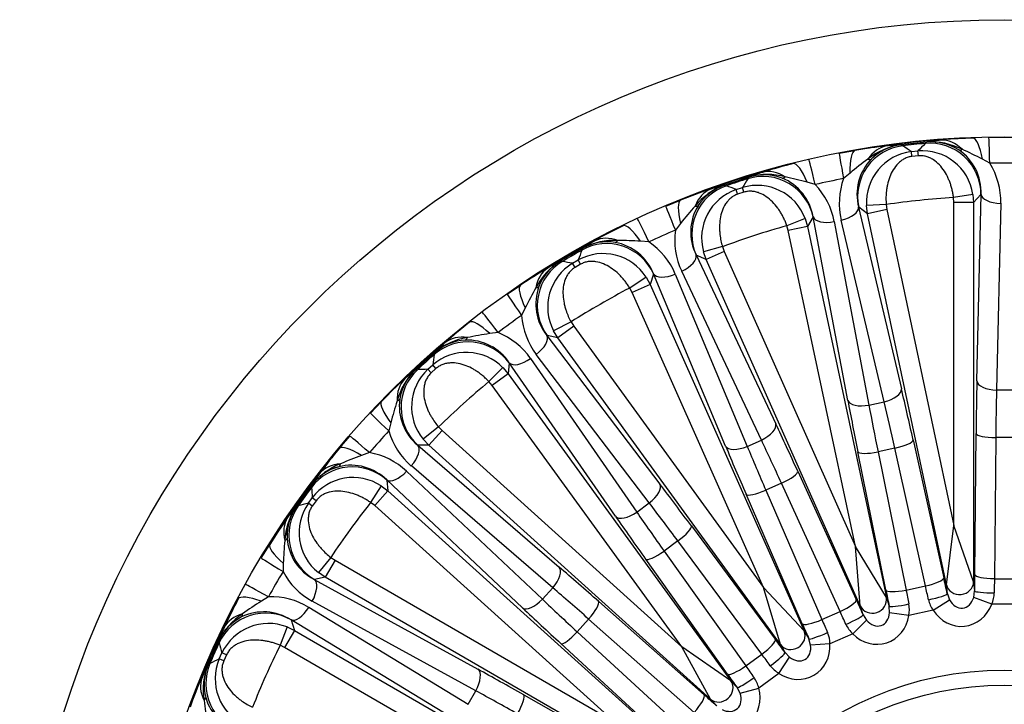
# Model space of a CAD drawing. Header units: millimetres. Extents: x 0 to 2285, y 0 to 1615.
# Tile 15 of 20: x 1367 to 1617, y 1159 to 1332. Entities that reach past the tile are written whole.
import ezdxf

# ---------------------------------------------------------------- set-up
doc = ezdxf.new("R2010")
doc.units = ezdxf.units.MM
doc.header["$LTSCALE"] = 7.692308
doc.layers.add('CAP500B', color=7, linetype='Continuous')
doc.layers.add('Default', color=7, linetype='Continuous')

# ---------------------------------------------------------------- blocks, each defined once
blk = doc.blocks.new('SE2')
at = {"layer": 'CAP500B', "color": 7, "linetype": 'Continuous'}
for p, q in [((1590.39, 1300.52), (1590.45, 1300.5)), ((1590.45, 1300.5), (1590.91, 1300.25)), ((1596.6, 1300.85), (1597, 1301.19)), ((1597, 1301.19), (1597.05, 1301.22)), ((1574.76, 1298.34), (1578.77, 1299.07)), ((1593.1, 1298.76), (1594.76, 1298.94)), ((1593.24, 1297.53), (1593.1, 1298.76)), ((1594.89, 1297.71), (1593.24, 1297.53)), ((1594.89, 1297.71), (1594.76, 1298.94)), ((1613.01, 1295.83), (1611.14, 1296.84)), ((1577.52, 1293.31), (1575.9, 1291.93)), ((1545.58, 1290.28), (1545.64, 1290.27)), ((1545.64, 1290.27), (1546.14, 1290.12)), ((1551.59, 1291.89), (1551.91, 1292.31)), ((1551.91, 1292.31), (1551.95, 1292.35)), ((1568.68, 1290.4), (1566.64, 1290.99)), ((1548.6, 1289.13), (1550.19, 1289.64)), ((1548.99, 1287.95), (1548.6, 1289.13)), ((1550.56, 1288.46), (1548.99, 1287.95)), ((1550.56, 1288.46), (1550.19, 1289.64)), ((1608.74, 1287.93), (1603.81, 1287.13)), ((1608.74, 1287.93), (1608.91, 1285.85)), ((1610.78, 1287.91), (1608.91, 1285.85)), ((1609.74, 1240.58), (1610.8, 1287.93)), ((1610.8, 1287.93), (1610.78, 1287.91)), ((1530.74, 1284.9), (1534.52, 1286.45)), ((1586.71, 1285.33), (1581.72, 1285.09)), ((1581.99, 1283.02), (1581.72, 1285.09)), ((1586.71, 1285.33), (1586.87, 1284.06)), ((1603.91, 1285.85), (1603.81, 1287.13)), ((1603.91, 1203.89), (1603.91, 1285.85)), ((1608.91, 1285.85), (1603.91, 1285.85)), ((1608.91, 1285.85), (1608.91, 1189.63)), ((1615.79, 1285.65), (1614.73, 1238.3)), ((1579.73, 1284.65), (1579.7, 1284.67)), ((1579.7, 1284.67), (1590.59, 1238.57)), ((1581.99, 1283.02), (1579.73, 1284.65)), ((1586.87, 1284.06), (1581.99, 1283.02)), ((1601.99, 1188.9), (1581.99, 1283.02)), ((1586.87, 1284.06), (1603.91, 1203.89)), ((1534.49, 1280.55), (1533.19, 1278.87)), ((1566.15, 1281.78), (1561.49, 1279.97)), ((1566.15, 1281.78), (1566.74, 1279.78)), ((1568.15, 1282.19), (1566.74, 1279.78)), ((1568.16, 1282.21), (1568.15, 1282.19)), ((1576.97, 1235.67), (1568.16, 1282.21)), ((1573.52, 1281.01), (1582.33, 1234.48)), ((1586.18, 1235.29), (1575.29, 1281.39)), ((1561.86, 1278.74), (1561.49, 1279.97)), ((1566.74, 1279.78), (1561.86, 1278.74)), ((1578.9, 1198.57), (1561.86, 1278.74)), ((1566.74, 1279.78), (1586.75, 1185.66)), ((1526.45, 1275.87), (1524.33, 1276.02)), ((1509.42, 1273.77), (1509.65, 1274.24)), ((1509.65, 1274.24), (1509.68, 1274.29)), ((1538.45, 1272.54), (1538.42, 1272.55)), ((1538.42, 1272.55), (1558.66, 1229.72)), ((1541, 1271.42), (1538.45, 1272.54)), ((1545.14, 1274.66), (1540.31, 1273.38)), ((1541, 1271.42), (1540.31, 1273.38)), ((1545.56, 1273.45), (1541, 1271.42)), ((1545.14, 1274.66), (1545.56, 1273.45)), ((1545.56, 1273.45), (1578.9, 1198.57)), ((1503.88, 1270.95), (1503.94, 1270.95)), ((1503.94, 1270.95), (1504.46, 1270.91)), ((1507.07, 1270.45), (1508.52, 1271.28)), ((1507.7, 1269.38), (1507.07, 1270.45)), ((1509.13, 1270.2), (1507.7, 1269.38)), ((1509.13, 1270.2), (1508.52, 1271.28)), ((1580.13, 1183.51), (1541, 1271.42)), ((1527.63, 1267.72), (1526.76, 1265.08)), ((1527.64, 1267.75), (1527.63, 1267.72)), ((1545.93, 1224.06), (1527.64, 1267.75)), ((1533.14, 1267.69), (1551.43, 1224)), ((1555.02, 1225.6), (1534.79, 1268.43)), ((1525.77, 1266.91), (1521.59, 1264.17)), ((1526.76, 1265.08), (1522.2, 1263.05)), ((1525.77, 1266.91), (1526.76, 1265.08)), ((1526.76, 1265.08), (1565.9, 1177.18)), ((1490.48, 1262.6), (1493.86, 1264.9)), ((1522.2, 1263.05), (1521.59, 1264.17)), ((1555.54, 1188.17), (1522.2, 1263.05)), ((1495.06, 1259.12), (1494.14, 1257.21)), ((1506.69, 1255.57), (1502.24, 1253.32)), ((1506.69, 1255.57), (1507.36, 1254.48)), ((1488.16, 1252.87), (1486.06, 1252.59)), ((1503.32, 1251.54), (1502.24, 1253.32)), ((1507.36, 1254.48), (1503.32, 1251.54)), ((1507.36, 1254.48), (1555.54, 1188.17)), ((1500.59, 1252.11), (1500.57, 1252.12)), ((1500.57, 1252.12), (1529.26, 1214.43)), ((1503.32, 1251.54), (1500.59, 1252.11)), ((1559.88, 1173.7), (1503.32, 1251.54)), ((1471.94, 1247.28), (1472.06, 1247.79)), ((1472.06, 1247.79), (1472.08, 1247.84)), ((1491.02, 1245.15), (1490.71, 1242.38)), ((1491.02, 1245.18), (1491.02, 1245.15)), ((1517.99, 1206.25), (1491.02, 1245.18)), ((1496.4, 1246.27), (1523.38, 1207.33)), ((1526.56, 1209.65), (1497.87, 1247.33)), ((1467.11, 1243.37), (1467.17, 1243.38)), ((1467.17, 1243.38), (1467.69, 1243.45)), ((1470.34, 1243.54), (1471.58, 1244.66)), ((1471.17, 1242.62), (1470.34, 1243.54)), ((1472.4, 1243.73), (1471.17, 1242.62)), ((1472.4, 1243.73), (1471.58, 1244.66)), ((1489.36, 1243.96), (1485.84, 1240.42)), ((1489.36, 1243.96), (1490.71, 1242.38)), ((1486.67, 1239.45), (1485.84, 1240.42)), ((1490.71, 1242.38), (1486.67, 1239.45)), ((1490.71, 1242.38), (1547.27, 1164.54)), ((1534.85, 1173.14), (1486.67, 1239.45)), ((1614.73, 1238.3), (1618.67, 1238.3)), ((1455.74, 1232.41), (1458.56, 1235.37)), ((1582.33, 1234.48), (1586.18, 1235.29)), ((1460.94, 1229.96), (1460.43, 1227.9)), ((1473.06, 1228.91), (1469.17, 1225.78)), ((1473.94, 1227.98), (1470.6, 1224.27)), ((1473.06, 1228.91), (1473.94, 1227.98)), ((1473.94, 1227.98), (1534.85, 1173.14)), ((1447.88, 1223.5), (1450.52, 1226.61)), ((1470.6, 1224.27), (1469.17, 1225.78)), ((1551.43, 1224), (1555.02, 1225.6)), ((1593.56, 1225.61), (1601.33, 1190.68)), ((1609.18, 1191.51), (1609.53, 1227.28)), ((1614.52, 1226.21), (1614.18, 1190.43)), ((1618.88, 1226.21), (1614.52, 1226.21)), ((1467.81, 1224.26), (1467.78, 1224.26)), ((1467.78, 1224.26), (1503.68, 1193.36)), ((1470.6, 1224.27), (1467.81, 1224.26)), ((1542.1, 1159.89), (1470.6, 1224.27)), ((1586.63, 1187.56), (1579.53, 1222.62)), ((1588.9, 1223.51), (1584.64, 1222.61)), ((1584.64, 1222.61), (1591.74, 1187.54)), ((1596.67, 1188.59), (1588.9, 1223.51)), ((1455.49, 1222.42), (1453.5, 1221.7)), ((1464.93, 1217.67), (1499.41, 1185.2)), ((1502.04, 1188.12), (1466.14, 1219.02)), ((1564.26, 1217.66), (1579.12, 1185.12)), ((1459.89, 1215.49), (1459.89, 1215.46)), ((1494.36, 1183.01), (1459.89, 1215.49)), ((1459.89, 1215.46), (1460.17, 1212.69)), ((1440.79, 1213.58), (1440.8, 1214.1)), ((1440.8, 1214.1), (1440.81, 1214.16)), ((1458.51, 1213.95), (1455.81, 1209.76)), ((1460.17, 1212.69), (1456.83, 1208.98)), ((1458.51, 1213.95), (1460.17, 1212.69)), ((1460.17, 1212.69), (1531.67, 1148.31)), ((1560.13, 1214.65), (1556.15, 1212.87)), ((1556.15, 1212.87), (1570.39, 1180.05)), ((1575, 1182.1), (1560.13, 1214.65)), ((1440, 1209.58), (1440.98, 1210.93)), ((1441.98, 1210.2), (1440.98, 1210.93)), ((1441.98, 1210.2), (1441, 1208.86)), ((1565.39, 1179), (1551.15, 1211.83)), ((1436.88, 1208.75), (1436.93, 1208.77)), ((1436.93, 1208.77), (1437.42, 1208.94)), ((1441, 1208.86), (1440, 1209.58)), ((1456.83, 1208.98), (1455.81, 1209.76)), ((1517.74, 1154.13), (1456.83, 1208.98)), ((1523.38, 1207.33), (1526.56, 1209.65)), ((1537.24, 1203.8), (1558.55, 1175.06)), ((1601.99, 1188.9), (1603.91, 1203.89)), ((1608.91, 1189.63), (1603.91, 1203.89)), ((1428.03, 1195.67), (1430.18, 1199.14)), ((1533.84, 1199.99), (1530.31, 1197.43)), ((1555.15, 1171.25), (1533.84, 1199.99)), ((1586.75, 1185.66), (1578.9, 1198.57)), ((1580.13, 1183.51), (1578.9, 1198.57)), ((1445.7, 1195.84), (1442.54, 1191.97)), ((1446.76, 1195.12), (1444.26, 1190.79)), ((1445.7, 1195.84), (1446.76, 1195.12)), ((1446.76, 1195.12), (1517.74, 1154.13)), ((1546.39, 1166.22), (1525.64, 1195.37)), ((1530.31, 1197.43), (1551.06, 1168.28)), ((1433.63, 1194.35), (1433.56, 1192.23)), ((1441.54, 1190.2), (1441.51, 1190.19)), ((1441.51, 1190.19), (1483.05, 1167.44)), ((1444.26, 1190.79), (1441.54, 1190.2)), ((1444.26, 1190.79), (1442.54, 1191.97)), ((1527.59, 1142.68), (1444.26, 1190.79)), ((1614.18, 1190.43), (1619.22, 1190.43)), ((1499.41, 1185.2), (1502.04, 1188.12)), ((1565.9, 1177.18), (1555.54, 1188.17)), ((1559.88, 1173.7), (1555.54, 1188.17)), ((1591.74, 1187.54), (1596.67, 1188.59)), ((1602.24, 1186.58), (1601.99, 1188.9)), ((1608.91, 1189.63), (1609.15, 1187.31)), ((1429.87, 1185.84), (1428.07, 1184.72)), ((1586.75, 1185.66), (1587.47, 1183.44)), ((1598.65, 1182.4), (1602.8, 1185.03)), ((1602.24, 1186.58), (1602.8, 1185.03)), ((1608.93, 1185.68), (1609.15, 1187.31)), ((1613.53, 1183.96), (1608.93, 1185.68)), ((1440.09, 1183.16), (1480.56, 1158.56)), ((1482.53, 1161.97), (1440.99, 1184.72)), ((1513.71, 1184.62), (1540.52, 1160.94)), ((1580.86, 1181.29), (1580.13, 1183.51)), ((1587.59, 1181.8), (1587.47, 1183.44)), ((1619.87, 1183.96), (1613.53, 1183.96)), ((1511.16, 1180.19), (1508.25, 1176.95)), ((1537.98, 1156.5), (1511.16, 1180.19)), ((1570.39, 1180.05), (1575, 1182.1)), ((1580.86, 1181.29), (1581.73, 1179.9)), ((1592.45, 1181.08), (1587.59, 1181.8)), ((1598.65, 1182.4), (1592.45, 1181.08)), ((1434.59, 1178.19), (1432.81, 1173.52)), ((1434.59, 1178.19), (1436.47, 1177.29)), ((1435.61, 1179.97), (1435.62, 1179.95)), ((1476.08, 1155.38), (1435.61, 1179.97)), ((1435.62, 1179.95), (1436.47, 1177.29)), ((1578.22, 1176.46), (1581.73, 1179.9)), ((1436.47, 1177.29), (1433.97, 1172.97)), ((1436.47, 1177.29), (1519.8, 1129.18)), ((1508.25, 1176.95), (1534.61, 1152.76)), ((1565.9, 1177.18), (1567.07, 1175.15)), ((1567.52, 1173.57), (1567.07, 1175.15)), ((1578.22, 1176.46), (1572.43, 1173.88)), ((1417.23, 1174.65), (1417.23, 1174.71)), ((1417.33, 1174.14), (1417.23, 1174.65)), ((1433.97, 1172.97), (1432.81, 1173.52)), ((1504.95, 1131.99), (1433.97, 1172.97)), ((1530.46, 1149.76), (1504.11, 1173.96)), ((1547.27, 1164.54), (1534.85, 1173.14)), ((1542.1, 1159.89), (1534.85, 1173.14)), ((1561.05, 1171.67), (1559.88, 1173.7)), ((1572.43, 1173.88), (1567.52, 1173.57)), ((1417.38, 1170.06), (1418.06, 1171.59)), ((1418.51, 1169.56), (1417.38, 1170.06)), ((1419.19, 1171.08), (1418.06, 1171.59)), ((1419.19, 1171.08), (1418.51, 1169.56)), ((1551.06, 1168.28), (1555.15, 1171.25)), ((1559.47, 1166.4), (1562.19, 1170.49)), ((1561.05, 1171.67), (1562.19, 1170.49)), ((1414.51, 1168.6), (1414.55, 1168.63)), ((1414.55, 1168.63), (1415, 1168.9)), ((1559.47, 1166.4), (1554.34, 1162.67)), ((1547.27, 1164.54), (1548.83, 1162.8)), ((1549.61, 1161.35), (1548.83, 1162.8)), ((1549.61, 1161.35), (1554.34, 1162.67)), ((1480.56, 1158.56), (1482.53, 1161.97)), ((1494.67, 1160.97), (1525.83, 1143.38)), ((1543.67, 1158.15), (1542.1, 1159.89))]:
    blk.add_line(p, q, dxfattribs=at)
for radius in [250, 220.3, 85, 81.22]:
    blk.add_circle((1616.7, 1082.23), radius, dxfattribs=at)
for centre, radius, start, end in [((1616.7, 1082.23), 220.13, 92.0788, 99.9212), ((1603.55, 1153.79), 147.38, 96.5082, 99.6794), ((1593.06, 1283.15), 17.58, 98.7143, 128.7363), ((1591.83, 1288.08), 12.52, 96.5752, 135.5556), ((1592.46, 1255.03), 45.53, 92.6066, 97.0866), ((1616.7, 1082.23), 219.84, 95.1416, 96.8584), ((1616.7, 1082.23), 219.53, 95.2523, 96.7477), ((1255.09, 800.35), 602.22, 55.85562, 56.10797), ((2029.52, 881.2), 602.92, 135.89218, 136.14424), ((1604.48, 1256.3), 45.53, 94.9134, 99.3934), ((1598.23, 1288.76), 12.52, 56.4444, 95.4248), ((1598.05, 1283.67), 17.58, 63.2637, 93.2857), ((1616.7, 1085), 217.37, 88.9709, 91.0291), ((1594.68, 1285.87), 12.99, 96.9878, 183.4682), ((1595.88, 1285.98), 13, 8.6016, 94.9424), ((1597.87, 1288.49), 12.94, 357.5283, 55.7806), ((1570.38, 1219.92), 87.05, 62.078, 65.8727), ((1616.7, 1082.23), 220.13, 104.0788, 111.9212), ((1599.99, 1151.62), 148.76, 104.3354, 107.477), ((1633.39, 1226.54), 87.06, 126.1274, 129.9218), ((1592.2, 1287.9), 12.91, 136.1635, 194.5276), ((1616.7, 1090.42), 205.45, 88.9705, 91.0295), ((1597.54, 1286.13), 18.26, 358.4852, 32.1067), ((1568.55, 1249.95), 45.53, 106.9134, 111.3934), ((1556.58, 1275.39), 17.58, 75.2637, 105.2857), ((1555.7, 1280.4), 12.52, 68.4444, 107.4248), ((1551.8, 1273.84), 17.58, 110.7143, 140.7363), ((1549.57, 1278.41), 12.52, 108.5752, 147.5556), ((1557.07, 1246.22), 45.53, 104.6066, 109.0866), ((1616.7, 1082.23), 219.84, 107.1416, 108.8584), ((1616.7, 1082.23), 219.53, 107.2523, 108.7477), ((1321.6, 731.33), 602.22, 67.85562, 68.10797), ((2062.3, 971.43), 602.92, 147.89218, 148.14424), ((1553.98, 1277.2), 13, 20.6016, 106.9424), ((1555.4, 1280.07), 12.94, 9.5283, 67.7806), ((1542.76, 1207.28), 87.05, 74.078, 77.8727), ((1615, 1090.24), 205.45, 100.9705, 103.0295), ((1555.57, 1277.69), 18.26, 10.4852, 44.1067), ((1593.05, 1285.66), 18.26, 159.8933, 193.5149), ((1552.83, 1276.84), 12.99, 108.9878, 195.4682), ((1549.98, 1278.32), 12.91, 148.1635, 206.5276), ((1616.7, 1082.23), 205.3, 93.5995, 98.4005), ((1603.02, 1226.86), 87.06, 138.1274, 141.9218), ((1616.7, 1082.23), 220.13, 116.0788, 123.9212), ((1613.37, 1089.71), 205.45, 112.9705, 115.0295), ((1551.27, 1276.29), 18.26, 171.8933, 205.5149), ((1616.7, 1082.23), 205.3, 105.5995, 110.4005), ((1517.73, 1258.67), 17.58, 87.2637, 117.2857), ((1534.74, 1236.28), 45.53, 118.9134, 123.3934), ((1515.83, 1263.39), 12.52, 80.4444, 119.4248), ((1515.61, 1263), 12.94, 21.5283, 79.7806), ((1518.38, 1189.18), 87.05, 86.078, 89.8727), ((1516.27, 1260.71), 18.26, 22.4852, 56.1067), ((1616.7, 1082.23), 219.84, 119.1416, 120.8584), ((1616.7, 1082.23), 219.53, 119.2523, 120.7477), ((2075.6, 1066.49), 602.92, 159.89218, 160.14424), ((1514.81, 1259.9), 13, 32.6016, 118.9424), ((1513.38, 1256.16), 17.58, 122.7143, 152.7363), ((1510.25, 1260.17), 12.52, 120.5752, 159.5556), ((1524.28, 1230.24), 45.53, 116.6066, 121.0866), ((1513.76, 1259.31), 12.99, 120.9878, 207.4682), ((1401.01, 677.64), 602.22, 79.85562, 80.10797), ((1575.59, 1142.25), 147.38, 120.5082, 123.6794), ((1573.25, 1220.85), 87.06, 150.1274, 153.9218), ((1510.67, 1260.16), 12.91, 160.1635, 218.5276), ((1616.7, 1082.23), 205.3, 117.5995, 122.4005), ((1616.7, 1082.23), 220.13, 128.0788, 135.9212), ((1573.21, 1138.82), 148.76, 128.3354, 131.477), ((1611.89, 1088.86), 205.45, 124.9705, 127.0295), ((1512.35, 1258.45), 18.26, 183.8933, 217.5149), ((1498.29, 1166.4), 87.05, 98.078, 101.8727), ((1481.35, 1235.93), 18.26, 34.4852, 68.1067), ((1483.21, 1234.24), 17.58, 99.2637, 129.2857), ((1480.37, 1238.46), 12.52, 92.4444, 131.4248), ((1504.5, 1215.87), 45.53, 130.9134, 135.3934), ((1480.23, 1238.03), 12.94, 33.5283, 91.7806), ((1616.7, 1082.23), 219.84, 131.1416, 132.8584), ((1480.1, 1234.83), 13, 44.6016, 130.9424), ((1616.7, 1082.23), 219.53, 131.2523, 132.7477), ((2068.84, 1162.25), 602.92, 171.89218, 172.14424), ((1479.48, 1230.88), 17.58, 134.7143, 164.7363), ((1475.58, 1234.15), 12.52, 132.5752, 171.5556), ((1495.52, 1207.79), 45.53, 128.6066, 133.0866), ((1479.19, 1234.04), 12.99, 132.9878, 219.4682), ((1489.84, 641.64), 602.22, 91.85562, 92.10797), ((1616.7, 1082.23), 205.3, 129.5995, 134.4005), ((1545.38, 1208.79), 87.06, 162.1274, 165.9218), ((1475.99, 1234.23), 12.91, 172.1635, 230.5276), ((1610.61, 1087.71), 205.45, 136.9705, 139.0295), ((1477.99, 1232.9), 18.26, 195.8933, 229.5149), ((1616.7, 1082.23), 220.13, 140.0788, 147.9212), ((1562.39, 1128.54), 148.76, 140.3354, 143.477), ((1483.38, 1139.94), 87.05, 110.078, 113.8727), ((1452.36, 1204.43), 18.26, 46.4852, 80.1067), ((1454.53, 1203.17), 17.58, 111.2637, 141.2857), ((1450.87, 1206.7), 12.52, 104.4444, 143.4248), ((1450.82, 1206.26), 12.94, 45.5283, 103.7806), ((1479.17, 1189.62), 45.53, 142.9134, 147.3934), ((1451.36, 1203.1), 13, 56.6016, 142.9424), ((1616.7, 1082.23), 219.84, 143.1416, 144.8584), ((1616.7, 1082.23), 219.53, 143.2523, 144.7477), ((2042.33, 1254.5), 602.92, 183.89218, 184.14424), ((1451.57, 1199.1), 17.58, 146.7143, 176.7363), ((1447.08, 1201.49), 12.52, 144.5752, 183.5556), ((1472.07, 1179.85), 45.53, 140.6066, 145.0866), ((1584.21, 624.89), 602.22, 103.85562, 104.10797), ((1450.64, 1202.13), 12.99, 144.9878, 231.4682), ((1616.7, 1082.23), 205.3, 141.5995, 146.4005), ((1554.73, 1120.34), 147.38, 144.5082, 147.6794), ((1520.63, 1191.19), 87.06, 174.1274, 177.9218), ((1447.47, 1201.65), 12.91, 184.1635, 242.5276), ((1609.61, 1086.33), 205.45, 148.9705, 151.0295), ((1449.7, 1200.77), 18.26, 207.8933, 241.5149), ((1616.7, 1082.23), 220.13, 152.0788, 159.9212), ((1553.95, 1116.24), 148.76, 152.3354, 155.477), ((1430.54, 1167.59), 18.26, 58.4852, 92.1067), ((1604.56, 1186.65), 7.28, 192.5356, 215.7575), ((1606.86, 1186.9), 7.28, 336.2412, 359.4657), ((1474.3, 1110.96), 87.05, 122.078, 125.8727), ((1585.32, 1182.56), 7.28, 348.2412, 11.4657), ((1432.93, 1166.8), 17.58, 123.2637, 153.2857), ((1428.61, 1169.5), 12.52, 116.4444, 155.4248), ((1428.66, 1169.06), 12.94, 57.5283, 115.7806), ((1459.84, 1158.68), 45.53, 154.9134, 159.3934), ((1429.84, 1166.08), 13, 68.6016, 154.9424), ((1583.11, 1181.85), 7.28, 204.5356, 227.7575), ((1565.15, 1173.85), 7.28, 0.2412, 23.4657), ((1616.7, 1082.23), 219.84, 155.1416, 156.8584), ((1616.7, 1082.23), 219.53, 155.2523, 156.7477), ((1997.21, 1339.23), 602.92, 195.89218, 196.14424), ((1616.7, 1082.23), 205.3, 153.5995, 158.4005), ((1680.01, 628.13), 602.22, 115.85562, 116.10797), ((1429.34, 1164.99), 12.99, 156.9878, 243.4682), ((1454.93, 1147.65), 45.53, 152.6066, 157.0866), ((1430.88, 1162.22), 17.58, 158.7143, 188.7363), ((1425.99, 1163.62), 12.52, 156.5752, 195.5556), ((1563.14, 1172.69), 7.28, 216.5356, 239.7575), ((1547.22, 1161.13), 7.28, 12.2412, 35.4657), ((1426.34, 1163.86), 12.91, 196.1635, 254.5276), ((1500.07, 1168.84), 87.06, 186.1274, 189.9218)]:
    blk.add_arc(centre, radius, start, end, dxfattribs=at)
for centre, major_axis, ratio, start_param, end_param in [((1592.43, 1287.35), (7.57, 10.57), 0.997908, 0.740606, 2.400987), ((1588.48, 1288.33), (-1.32, 11.93), 0.703479, 0.03684, 0.700227), ((1592, 1287.6), (5.01, 11.99), 0.998593, 0.51631, 1.17412), ((1597.79, 1287.91), (9.6, -8.76), 0.997908, 0.740606, 2.400987), ((1598.16, 1288.24), (-7.4, 10.69), 0.998593, 5.109066, 5.766875), ((1601.46, 1289.7), (-1.19, 11.94), 0.703479, 5.582958, 6.246345), ((1609.15, 1290.23), (-0.51, 11.99), 0.225152, 5.286764, 6.256315), ((1613.01, 1290.35), (-0.22, 12), 0.00924, -1.095869, -0.025249), ((1577.04, 1286.57), (-2.28, 11.78), 0.00924, 0.025249, 1.095869), ((1580.84, 1287.25), (-2, 11.83), 0.225152, 0.02687, 0.996422), ((1607.84, 1303.4), (-2.75, -4.18), 0.272046, 0.050846, 0.49602), ((1566.07, 1284.11), (-2.99, 11.62), 0.225152, 5.286764, 6.256315), ((1569.82, 1285.03), (-2.71, 11.69), 0.00924, -1.095869, -0.025249), ((1579.39, 1300.41), (3.56, -3.51), 0.272046, 5.787165, 6.232339), ((1555.44, 1279.49), (11.22, -6.57), 0.997908, 0.740606, 2.400987), ((1555.74, 1279.89), (-9.46, 8.92), 0.998593, 5.109066, 5.766875), ((1558.66, 1282), (-3.65, 11.43), 0.703479, 5.582958, 6.246345), ((1550.32, 1277.82), (5.21, 11.91), 0.997908, 0.740606, 2.400987), ((1549.84, 1277.97), (2.41, 12.77), 0.998593, 0.51631, 1.17412), ((1562.05, 1296.72), (-1.82, -4.66), 0.272046, 0.050846, 0.49602), ((1546.24, 1277.96), (-3.77, 11.39), 0.703479, 0.03684, 0.700227), ((1615.79, 1287.93), (5, -0.11), 0.457257, 3.19066, 4.722656), ((1539, 1275.32), (-4.41, 11.16), 0.225152, 0.02687, 0.996422), ((1534.84, 1287.88), (4.21, -2.7), 0.272046, 5.787165, 6.232339), ((1535.43, 1273.85), (-4.68, 11.05), 0.00924, 0.025249, 1.095869), ((1574.82, 1283.63), (-4.87, -1.15), 0.457257, 1.560529, 3.092526), ((1525.2, 1269.18), (-5.34, 10.75), 0.225152, 5.286764, 6.256315), ((1528.68, 1270.85), (-5.08, 10.87), 0.00924, -1.095869, -0.025249), ((1573.05, 1283.25), (4.91, 0.93), 0.457257, 3.19066, 4.722656), ((1515.77, 1262.44), (12.34, -4.1), 0.997908, 0.740606, 2.400987), ((1515.97, 1262.89), (-11.11, 6.76), 0.998593, 5.109066, 5.766875), ((1518.39, 1265.56), (-5.94, 10.42), 0.703479, 5.582958, 6.246345), ((1518.65, 1280.67), (-0.81, -4.93), 0.272046, 0.050846, 0.49602), ((1533.86, 1270.52), (-4.52, -2.14), 0.457257, 1.560529, 3.092526), ((1511.1, 1259.74), (-2.62, -12.73), 0.997908, 3.882198, 5.54258), ((1510.61, 1259.8), (-0.3, 13), 0.998593, 0.51631, 1.17412), ((1507.09, 1259.04), (-6.06, 10.36), 0.703479, 0.03684, 0.700227), ((1532.21, 1269.78), (4.61, 1.93), 0.457257, 3.19066, 4.722656), ((1497.36, 1252.77), (-6.88, 9.83), 0.00924, 0.025249, 1.095869), ((1500.55, 1254.94), (-6.64, 10), 0.225152, 0.02687, 0.996422), ((1493.87, 1266.37), (4.68, -1.76), 0.272046, 5.787165, 6.232339), ((1491.39, 1248.43), (-7.23, 9.58), 0.00924, -1.095869, -0.025249), ((1488.34, 1246.07), (-7.46, 9.4), 0.225152, 5.286764, 6.256315), ((1480.51, 1237.52), (12.92, -1.44), 0.997908, 0.740606, 2.400987), ((1480.61, 1238), (-12.27, 4.3), 0.998593, 5.109066, 5.766875), ((1482.42, 1241.12), (-7.98, 8.96), 0.703479, 5.582958, 6.246345), ((1479.53, 1255.95), (0.23, -4.99), 0.272046, 0.050846, 0.49602), ((1496.52, 1249.18), (-3.98, -3.03), 0.457257, 1.560529, 3.092526), ((1495.06, 1248.12), (-4.11, -2.85), 0.457257, 0.049067, 1.581063), ((1476.01, 1233.86), (-2.99, 12.65), 0.998593, 0.51631, 1.17412), ((1476.5, 1233.91), (-0.08, 13), 0.997908, 0.740606, 2.400987), ((1472.72, 1232.38), (-8.08, 8.87), 0.703479, 0.03684, 0.700227), ((1611.87, 1215.43), (0, 55), 0.043661, 1.095786, 1.35353), ((1614.73, 1240.58), (5, -0.11), 0.457257, 3.19066, 4.722656), ((1585.7, 1237.53), (-4.87, -1.15), 0.457257, 1.560529, 3.092526), ((1593.73, 1213.52), (-11.44, 53.8), 0.043661, -1.35353, -1.095786), ((1616.87, 1215.43), (0, 50), 0.048027, 1.095786, 1.35353), ((1467.18, 1227.02), (-8.57, 8.4), 0.225152, 0.02687, 0.996422), ((1458.27, 1236.81), (4.94, -0.75), 0.272046, 5.787165, 6.232339), ((1584.28, 1211.51), (-11.44, 53.8), 0.043661, 1.095786, 1.35353), ((1581.85, 1236.71), (4.91, 0.93), 0.457257, 3.19066, 4.722656), ((1588.84, 1212.48), (-10.4, 48.91), 0.048027, -1.35353, -1.095786), ((1589.17, 1212.55), (-10.4, 48.91), 0.048027, 1.095786, 1.35353), ((1464.51, 1224.23), (-8.77, 8.19), 0.00924, 0.025249, 1.095869), ((1554.09, 1227.69), (-4.52, -2.14), 0.457257, 1.560529, 3.092526), ((1566.94, 1205.88), (-22.37, 50.25), 0.043661, -1.35353, -1.095786), ((1459.57, 1218.74), (-9.06, 7.87), 0.00924, -1.095869, -0.025249), ((1562.37, 1203.85), (-20.34, 45.68), 0.048027, -1.35353, -1.095786), ((1588.67, 1224.57), (-4.88, -1.09), 0.215551, 1.568719, 3.096908), ((1614.52, 1227.28), (5, -0.05), 0.215551, 3.186277, 4.714466), ((1457.08, 1215.8), (-9.25, 7.64), 0.225152, 5.286764, 6.256315), ((1464.44, 1220.55), (3.26, 3.79), 0.457257, 4.702122, 6.234118), ((1558.11, 1201.95), (-22.37, 50.25), 0.043661, 1.095786, 1.35353), ((1550.5, 1226.09), (4.61, 1.93), 0.457257, 3.19066, 4.722656), ((1562.68, 1203.98), (-20.34, 45.68), 0.048027, 1.095786, 1.35353), ((1584.41, 1223.66), (4.9, 0.99), 0.215551, 3.186277, 4.714466), ((1451.2, 1205.81), (12.94, 1.27), 0.997908, 0.740606, 2.400987), ((1451.2, 1206.31), (-12.89, 1.65), 0.998593, 5.109066, 5.766875), ((1452.32, 1209.73), (-9.67, 7.11), 0.703479, 5.582958, 6.246345), ((1446.41, 1223.64), (1.26, -4.84), 0.272046, 0.050846, 0.49602), ((1463.23, 1219.2), (-3.43, -3.64), 0.457257, 0.049067, 1.581063), ((1559.69, 1215.63), (-4.55, -2.08), 0.215551, 1.568719, 3.096908), ((1525.22, 1211.5), (-3.98, -3.03), 0.457257, 1.560529, 3.092526), ((1542.32, 1192.83), (-32.33, 44.5), 0.043661, -1.35353, -1.095786), ((1555.71, 1213.86), (4.59, 1.99), 0.215551, 3.186277, 4.714466), ((1447.56, 1201.29), (-5.56, 11.75), 0.998593, 0.51631, 1.17412), ((1448.03, 1201.45), (-2.79, 12.7), 0.997908, 0.740606, 2.400987), ((1538.27, 1189.89), (-29.39, 40.45), 0.048027, -1.35353, -1.095786), ((1444.65, 1199.17), (-9.75, 7), 0.703479, 0.03684, 0.700227), ((1522.03, 1209.18), (-4.11, -2.85), 0.457257, 0.049067, 1.581063), ((1534.5, 1187.15), (-32.33, 44.5), 0.043661, 1.095786, 1.35353), ((1538.54, 1190.09), (-29.39, 40.45), 0.048027, 1.095786, 1.35353), ((1533.2, 1200.86), (-4.02, -2.98), 0.215551, 1.568719, 3.096908), ((1429.6, 1200.49), (4.99, 0.29), 0.272046, 5.787165, 6.232339), ((1440.34, 1192.77), (-10.13, 6.43), 0.225152, 0.02687, 0.996422), ((1438.32, 1189.49), (-10.28, 6.19), 0.00924, 0.025249, 1.095869), ((1529.68, 1198.3), (-4.07, -2.9), 0.215551, 0.044684, 1.572874), ((1500.34, 1189.65), (3.26, 3.79), 0.457257, 4.702122, 6.234118), ((1520.95, 1174.95), (-40.87, 36.8), 0.043661, -1.35353, -1.095786), ((1439.01, 1185.87), (2.4, 4.39), 0.457257, 4.702122, 6.234118), ((1596.45, 1189.64), (-4.88, -1.09), 0.215551, 1.568719, 3.096908), ((1601.44, 1182.99), (-7.28, 34.24), 0.043661, -1.475102, -1.35353), ((1610.67, 1183.96), (0, 35), 0.043661, 1.35353, 1.475102), ((1614.18, 1191.51), (5, -0.05), 0.215551, 3.186277, 4.714466), ((1615.67, 1183.96), (0, 30), 0.050938, 1.35353, 1.475102), ((1434.62, 1183.09), (-10.5, 5.81), 0.00924, -1.095869, -0.025249), ((1517.6, 1171.23), (-37.16, 33.46), 0.048027, -1.35353, -1.095786), ((1589.66, 1180.49), (-7.28, 34.24), 0.043661, 1.35353, 1.475102), ((1591.51, 1188.59), (4.9, 0.99), 0.215551, 3.186277, 4.714466), ((1594.54, 1181.52), (-6.24, 29.34), 0.050938, 1.35353, 1.475102), ((1596.56, 1181.95), (-6.24, 29.34), 0.050938, -1.475102, -1.35353), ((1605.41, 1189.63), (3.48, 0.37), 0.92274, 3.255008, 6.16977), ((1432.8, 1179.69), (-10.64, 5.55), 0.225152, 5.286764, 6.256315), ((1497.71, 1186.73), (-3.43, -3.64), 0.457257, 0.049067, 1.581063), ((1517.83, 1171.48), (-37.16, 33.46), 0.048027, 1.095786, 1.35353), ((1574.56, 1183.09), (-4.55, -2.08), 0.215551, 1.568719, 3.096908), ((1580.83, 1177.62), (-14.24, 31.97), 0.043661, -1.475102, -1.35353), ((1583.33, 1184.94), (3.33, 1.08), 0.92274, 3.255008, 6.16977), ((1597.35, 1185.54), (-4.89, -1.06), 0.095547, 1.570396, 3.097759), ((1605.63, 1187.53), (-0.48, 4.57), 0.761201, 2.065171, 4.218014), ((1614.15, 1187.31), (5, -0.02), 0.095547, 3.185427, 4.712789), ((1438.11, 1184.3), (-2.6, -4.27), 0.457257, 0.049067, 1.581063), ((1514.49, 1167.77), (-40.87, 36.8), 0.043661, 1.095786, 1.35353), ((1510.36, 1180.91), (3.31, 3.75), 0.215551, 4.710311, 6.238501), ((1592.36, 1184.48), (4.9, 1.02), 0.095547, 3.185427, 4.712789), ((1605.63, 1187.53), (-0.96, 9.16), 0.92274, 2.065171, 4.218014), ((1429.02, 1169.19), (-12.96, -1.06), 0.998593, 5.109066, 5.766875), ((1429.12, 1168.7), (12.39, 3.94), 0.997908, 0.740606, 2.400987), ((1429.41, 1172.77), (-10.94, 4.94), 0.703479, 5.582958, 6.246345), ((1420.73, 1185.14), (2.24, -4.47), 0.272046, 0.050846, 0.49602), ((1569.95, 1181.03), (4.59, 1.99), 0.215551, 3.186277, 4.714466), ((1574.38, 1174.75), (-12.2, 27.41), 0.050938, 1.35353, 1.475102), ((1576.26, 1175.59), (-12.2, 27.41), 0.050938, -1.475102, -1.35353), ((1576.29, 1179.26), (-4.56, -2.05), 0.095547, 1.570396, 3.097759), ((1583.98, 1182.92), (-2.85, 8.76), 0.92274, 2.065171, 4.218014), ((1583.98, 1182.92), (-1.42, 4.37), 0.761201, 2.065171, 4.218014), ((1569.82, 1172.72), (-14.24, 31.97), 0.043661, 1.35353, 1.475102), ((1507.45, 1177.67), (-3.38, -3.68), 0.215551, 0.044684, 1.572874), ((1554.51, 1172.12), (-4.02, -2.98), 0.215551, 1.568719, 3.096908), ((1561.78, 1168.08), (-20.57, 28.32), 0.043661, -1.475102, -1.35353), ((1562.71, 1175.75), (3.03, 1.75), 0.92274, 3.255008, 6.16977), ((1571.63, 1177.18), (4.58, 2.01), 0.095547, 3.185427, 4.712789), ((1563.76, 1173.92), (-4.61, 7.98), 0.92274, 2.065171, 4.218014), ((1563.76, 1173.92), (-2.3, 3.98), 0.761201, 2.065171, 4.218014), ((1557.74, 1165.14), (-17.63, 24.27), 0.050938, -1.475102, -1.35353), ((1557, 1168.74), (-4.03, -2.96), 0.095547, 1.570396, 3.097759), ((1426.5, 1163.52), (-7.88, 10.34), 0.998593, 0.51631, 1.17412), ((1426.93, 1163.77), (-5.36, 11.84), 0.997908, 0.740606, 2.400987), ((1550.43, 1169.15), (-4.07, -2.9), 0.215551, 0.044684, 1.572874), ((1556.07, 1163.93), (-17.63, 24.27), 0.050938, 1.35353, 1.475102), ((1424.1, 1160.84), (-10.99, 4.82), 0.703479, 0.03684, 0.700227), ((1480.55, 1163.11), (2.4, 4.39), 0.457257, 4.702122, 6.234118), ((1503.76, 1153.01), (-47.63, 27.5), 0.043661, -1.35353, -1.095786), ((1552.03, 1160.99), (-20.57, 28.32), 0.043661, 1.35353, 1.475102), ((1552.88, 1165.74), (-4.06, -2.92), 0.095547, 0.043834, 1.571197), ((1544.44, 1162.48), (2.6, 2.34), 0.92274, 3.255008, 6.16977), ((1545.86, 1160.91), (-6.16, 6.85), 0.92274, 2.065171, 4.218014), ((1409.1, 1159.01), (4.82, 1.32), 0.272046, 5.787165, 6.232339), ((1501.27, 1148.69), (-43.3, 25), 0.048027, -1.35353, -1.095786), ((1492.17, 1156.65), (2.46, 4.35), 0.215551, 4.710311, 6.238501), ((1537.18, 1157.23), (3.31, 3.75), 0.215551, 4.710311, 6.238501), ((1545.13, 1154.78), (-26.01, 23.42), 0.043661, -1.475102, -1.35353), ((1545.86, 1160.91), (-3.08, 3.42), 0.761201, 2.065171, 4.218014)]:
    blk.add_ellipse(centre, major_axis=major_axis, ratio=ratio, start_param=start_param, end_param=end_param, dxfattribs=at)
for points, knots in [([(1593.24, 1297.53), (1593.07, 1297.51), (1592.74, 1297.47), (1592.26, 1297.34), (1591.78, 1297.17), (1591.18, 1296.89), (1590.47, 1296.44), (1589.47, 1295.57), (1588.45, 1294.23), (1587.56, 1292.4), (1587.08, 1290.75), (1586.83, 1289.42), (1586.69, 1288.27), (1586.62, 1286.9), (1586.68, 1285.85), (1586.71, 1285.33)], [0, 0, 0, 0, 0.030457, 0.061491, 0.093633, 0.127364, 0.191354, 0.26288, 0.404297, 0.545166, 0.681898, 0.744236, 0.806324, 0.903533, 1, 1, 1, 1]), ([(1603.81, 1287.13), (1603.76, 1287.47), (1603.66, 1288.16), (1603.44, 1289.17), (1603.17, 1290.15), (1602.84, 1291.1), (1602.32, 1292.35), (1601.5, 1293.87), (1600.26, 1295.47), (1598.99, 1296.56), (1597.84, 1297.21), (1596.9, 1297.55), (1595.91, 1297.75), (1595.22, 1297.72), (1594.89, 1297.71)], [0, 0, 0, 0, 0.064038, 0.128301, 0.192994, 0.255406, 0.318078, 0.454344, 0.596096, 0.736295, 0.808027, 0.8722, 0.938335, 1, 1, 1, 1]), ([(1548.99, 1287.95), (1548.83, 1287.89), (1548.52, 1287.78), (1548.07, 1287.56), (1547.64, 1287.29), (1547.1, 1286.89), (1546.5, 1286.3), (1545.71, 1285.24), (1544.99, 1283.73), (1544.5, 1281.75), (1544.37, 1280.04), (1544.41, 1278.69), (1544.51, 1277.52), (1544.72, 1276.17), (1545, 1275.16), (1545.14, 1274.66)], [0, 0, 0, 0, 0.030457, 0.061491, 0.093633, 0.127364, 0.191354, 0.26288, 0.404297, 0.545166, 0.681898, 0.744236, 0.806324, 0.903533, 1, 1, 1, 1]), ([(1561.49, 1279.97), (1561.37, 1280.3), (1561.13, 1280.95), (1560.7, 1281.89), (1560.23, 1282.8), (1559.72, 1283.65), (1558.95, 1284.77), (1557.84, 1286.08), (1556.29, 1287.39), (1554.82, 1288.19), (1553.55, 1288.59), (1552.56, 1288.73), (1551.56, 1288.72), (1550.89, 1288.55), (1550.56, 1288.46)], [0, 0, 0, 0, 0.064038, 0.128301, 0.192994, 0.255406, 0.318078, 0.454344, 0.596096, 0.736295, 0.808027, 0.8722, 0.938335, 1, 1, 1, 1]), ([(1521.59, 1264.17), (1521.4, 1264.46), (1521.03, 1265.05), (1520.42, 1265.89), (1519.77, 1266.67), (1519.09, 1267.4), (1518.1, 1268.34), (1516.74, 1269.39), (1514.95, 1270.35), (1513.35, 1270.83), (1512.03, 1270.95), (1511.03, 1270.88), (1510.05, 1270.66), (1509.43, 1270.35), (1509.13, 1270.2)], [0, 0, 0, 0, 0.064038, 0.128301, 0.192994, 0.255406, 0.318078, 0.454344, 0.596096, 0.736295, 0.808027, 0.8722, 0.938335, 1, 1, 1, 1]), ([(1507.7, 1269.38), (1507.56, 1269.29), (1507.27, 1269.11), (1506.88, 1268.8), (1506.51, 1268.45), (1506.07, 1267.95), (1505.61, 1267.25), (1505.05, 1266.04), (1504.66, 1264.41), (1504.6, 1262.38), (1504.83, 1260.68), (1505.14, 1259.36), (1505.48, 1258.25), (1505.97, 1256.97), (1506.45, 1256.04), (1506.69, 1255.57)], [0, 0, 0, 0, 0.030457, 0.061491, 0.093633, 0.127364, 0.191354, 0.26288, 0.404297, 0.545166, 0.681898, 0.744236, 0.806324, 0.903533, 1, 1, 1, 1]), ([(1485.84, 1240.42), (1485.6, 1240.67), (1485.11, 1241.17), (1484.34, 1241.86), (1483.54, 1242.49), (1482.72, 1243.06), (1481.57, 1243.77), (1480.01, 1244.52), (1478.07, 1245.08), (1476.4, 1245.22), (1475.08, 1245.06), (1474.12, 1244.79), (1473.2, 1244.37), (1472.66, 1243.94), (1472.4, 1243.73)], [0, 0, 0, 0, 0.064038, 0.128301, 0.192994, 0.255406, 0.318078, 0.454344, 0.596096, 0.736295, 0.808027, 0.8722, 0.938335, 1, 1, 1, 1]), ([(1471.17, 1242.62), (1471.05, 1242.51), (1470.81, 1242.28), (1470.49, 1241.89), (1470.2, 1241.47), (1469.88, 1240.89), (1469.57, 1240.11), (1469.27, 1238.81), (1469.23, 1237.14), (1469.59, 1235.14), (1470.17, 1233.52), (1470.75, 1232.3), (1471.32, 1231.28), (1472.06, 1230.13), (1472.73, 1229.32), (1473.06, 1228.91)], [0, 0, 0, 0, 0.030457, 0.061491, 0.093633, 0.127364, 0.191354, 0.26288, 0.404297, 0.545166, 0.681898, 0.744236, 0.806324, 0.903533, 1, 1, 1, 1]), ([(1455.81, 1209.76), (1455.52, 1209.95), (1454.94, 1210.33), (1454.04, 1210.85), (1453.13, 1211.3), (1452.21, 1211.69), (1450.93, 1212.15), (1449.26, 1212.55), (1447.24, 1212.7), (1445.57, 1212.49), (1444.32, 1212.06), (1443.43, 1211.6), (1442.63, 1211), (1442.19, 1210.46), (1441.98, 1210.2)], [0, 0, 0, 0, 0.064038, 0.128301, 0.192994, 0.255406, 0.318078, 0.454344, 0.596096, 0.736295, 0.808027, 0.8722, 0.938335, 1, 1, 1, 1]), ([(1441, 1208.86), (1440.91, 1208.72), (1440.72, 1208.45), (1440.49, 1208), (1440.3, 1207.53), (1440.1, 1206.9), (1439.96, 1206.07), (1439.94, 1204.74), (1440.25, 1203.09), (1441.02, 1201.21), (1441.92, 1199.75), (1442.74, 1198.67), (1443.51, 1197.79), (1444.48, 1196.82), (1445.29, 1196.17), (1445.7, 1195.84)], [0, 0, 0, 0, 0.030457, 0.061491, 0.093633, 0.127364, 0.191354, 0.26288, 0.404297, 0.545166, 0.681898, 0.744236, 0.806324, 0.903533, 1, 1, 1, 1]), ([(1432.81, 1173.52), (1432.49, 1173.65), (1431.85, 1173.9), (1430.86, 1174.22), (1429.87, 1174.47), (1428.89, 1174.66), (1427.55, 1174.84), (1425.82, 1174.89), (1423.81, 1174.62), (1422.23, 1174.06), (1421.09, 1173.38), (1420.33, 1172.74), (1419.66, 1171.99), (1419.34, 1171.38), (1419.19, 1171.08)], [0, 0, 0, 0, 0.064038, 0.128301, 0.192994, 0.255406, 0.318078, 0.454344, 0.596096, 0.736295, 0.808027, 0.8722, 0.938335, 1, 1, 1, 1]), ([(1418.51, 1169.56), (1418.45, 1169.41), (1418.33, 1169.1), (1418.19, 1168.62), (1418.1, 1168.12), (1418.04, 1167.46), (1418.08, 1166.62), (1418.33, 1165.31), (1418.98, 1163.77), (1420.12, 1162.09), (1421.3, 1160.84), (1422.33, 1159.96), (1423.27, 1159.26), (1424.41, 1158.51), (1425.35, 1158.04), (1425.82, 1157.81)], [0, 0, 0, 0, 0.030457, 0.061491, 0.093633, 0.127364, 0.191354, 0.26288, 0.404297, 0.545166, 0.681898, 0.744236, 0.806324, 0.903533, 1, 1, 1, 1])]:
    blk.add_open_spline(points, degree=3, knots=knots, dxfattribs=at)

msp = doc.modelspace()

# ---------------------------------------------------------------- block references
at = {"layer": 'Default'}
msp.add_blockref('SE2', (0, 0), dxfattribs=at)

doc.saveas('drawing.dxf')
